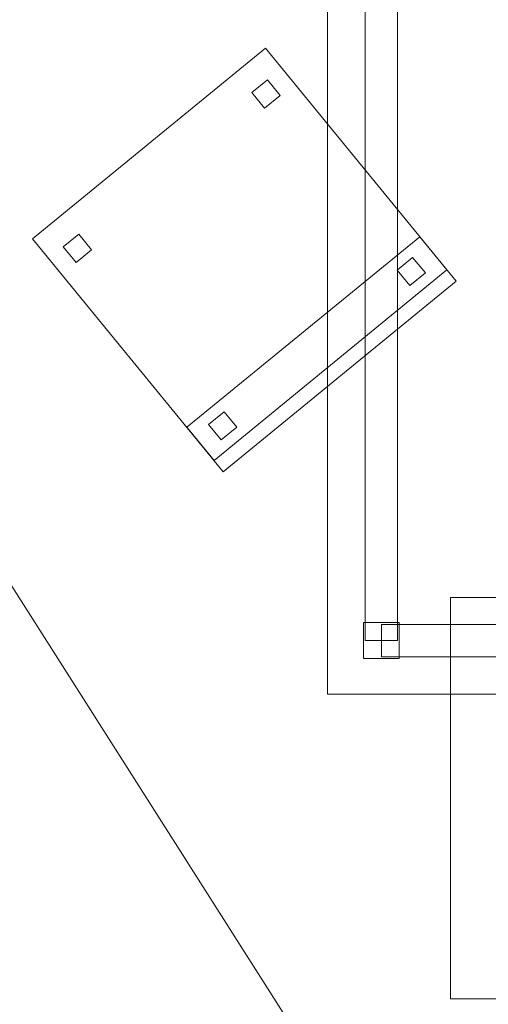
# Model space of a CAD drawing. Header units: millimetres. Extents: x -1675 to 29381, y -3645 to 22555.
# Tile 169 of 256: x 6843 to 7496, y 6676 to 8050. Entities that reach past the tile are written whole.
import ezdxf

# ---------------------------------------------------------------- set-up
doc = ezdxf.new("R2010")
doc.units = ezdxf.units.MM
doc.layers.add('A-GENM-____-OTLN', color=13, linetype='Continuous', lineweight=9)

msp = doc.modelspace()

# ---------------------------------------------------------------- meshes
at = {"layer": 'A-GENM-____-OTLN'}
mesh = msp.add_polyface(dxfattribs=at)
corners = [(4706, 290, 1), (6.8, 0, 1), (407.6, 290, 1), (4706, 390, 1), (5006, 390, 1), (9606, 290, 1), (9306, 390, 1), (9606, 390, 1), (13776, 5670, 1), (13776, 9963.6, 1), (14006, 10130, 1), (5006, 290, 1), (9306, 290, 1), (14006, 0, 1), (13776, 290, 1), (9856, 290, 1), (9306, 5670, 1), (9606, 5670, 1), (9606, 5220, 1), (9306, 5220, 1), (9306, 5670, 1), (256.8, 9170, 1), (6.8, 10130, 1), (256.8, 10130, 1), (256.8, 290, 1), (256.8, 7770, 1), (256.8, 1330, 1), (256.8, 6170, 1), (256.8, 4310, 1), (13776, 10130, 1), (4706, 5220, 1), (5006, 5670, 1), (5006, 5220, 1), (4706, 5670, 1), (256.8, 10130.7, 1), (13776, 10169.3, 1), (6.8, 10170, 1), (256.8, 10170, 1), (14006, 10170, 1), (13776, 10170, 1), (256.8, 10225, 1), (13776, 10470, 1), (14006, 10470, 1), (4706, 11204.6, 1), (5006, 11190, 1), (4706, 11190, 1), (5006, 11270.6, 1), (256.8, 10770, 1)]
mesh.append_faces([[corners[k] for k in face] for face in [(5, 6, 7), (17, 16, 20), (30, 31, 32), (31, 30, 33), (43, 44, 45)]], dxfattribs={"vtx0": -1})
mesh.append_faces([[corners[k] for k in face] for face in [(0, 1, 2), (6, 5, 12), (1, 11, 13), (8, 13, 14), (21, 22, 23), (25, 22, 21), (27, 22, 25), (28, 22, 27), (22, 28, 1), (35, 10, 29), (34, 36, 37), (36, 34, 22), (44, 43, 46)]], dxfattribs={"vtx0": -1, "vtx1": -1})
mesh.append_faces([[corners[k] for k in face] for face in [(11, 1, 0), (13, 12, 5)]], dxfattribs={"vtx0": -1, "vtx1": -1, "vtx2": -1})
mesh.append_faces([[corners[k] for k in face] for face in [(0, 4, 11), (13, 11, 12), (16, 17, 18), (10, 9, 29), (22, 34, 23), (38, 35, 39), (36, 40, 37)]], dxfattribs={"vtx0": -1, "vtx2": -1})
mesh.append_faces([[corners[k] for k in face] for face in [(8, 9, 10), (15, 14, 13), (5, 15, 13), (24, 2, 1), (26, 24, 1), (28, 26, 1), (47, 40, 36)]], dxfattribs={"vtx1": -1, "vtx2": -1})
mesh.append_faces([[corners[k] for k in face] for face in [(0, 3, 4), (18, 19, 16), (39, 41, 42)]], dxfattribs={"vtx2": -1})
mesh = msp.add_polyface(dxfattribs=at)
corners = [(7842.5, 5670, 2949), (5006, 5670, 2949), (5006, 10130, 2949), (4706, 390, 2949), (4706, 290, 2949), (407.6, 290, 2949), (5006, 390, 2949), (4706, 5220, 2949), (5006, 5220, 2949), (256.8, 1330, 2949), (256.8, 290, 2949), (256.8, 9170, 2949), (256.8, 10130, 2949), (256.8, 4310, 2949), (256.8, 7770, 2949), (256.8, 6170, 2949), (4706, 5670, 2949), (5006, 5670, 2949), (256.8, 10130.7, 2949), (5006, 10144.3, 2949), (256.8, 10170, 2949), (5006, 10170, 2949), (6.8, 0, 2949), (5006, 290, 2949), (6.8, 10130, 2949), (6.8, 10170, 2949)]
mesh.append_faces([[corners[k] for k in face] for face in [(24, 13, 22), (25, 18, 24)]], dxfattribs={"vtx0": -1, "vtx1": -1})
mesh.append_faces([[corners[k] for k in face] for face in [(0, 1, 2), (3, 4, 5), (0, 3, 5), (0, 6, 3), (5, 7, 8), (9, 7, 5), (5, 10, 9), (11, 12, 2), (0, 5, 8), (13, 7, 9), (14, 11, 2), (1, 0, 8), (15, 7, 13), (16, 2, 17), (17, 1, 8), (7, 15, 16), (1, 17, 2), (14, 16, 15), (2, 16, 14), (2, 18, 19), (18, 2, 12), (19, 20, 21), (20, 19, 18), (4, 22, 5), (4, 3, 6), (23, 22, 4), (4, 6, 23), (11, 24, 12), (10, 5, 22), (14, 24, 11), (9, 10, 22), (15, 24, 14), (13, 9, 22), (13, 24, 15), (7, 17, 8), (17, 7, 16), (24, 18, 12), (18, 25, 20)]], dxfattribs={"vtx0": -1, "vtx1": -1, "vtx2": -1})
mesh = msp.add_polyface(dxfattribs=at)
corners = [(9306, 6729, 2949), (9306, 5670, 2949), (9306, 5670, 2949), (9306, 5670, 2949), (7842.5, 5670, 2949), (5006, 10130, 2949), (9306, 10130, 2949), (5006, 10144.3, 2949), (9306, 10156.6, 2949), (5006, 10170, 2949), (9606, 5220, 2949), (13776, 290, 2949), (9856, 290, 2949), (9606, 290, 2949), (9606, 390, 2949), (5006, 390, 2949), (9306, 290, 2949), (5006, 290, 2949), (9306, 5220, 2949), (9606, 5670, 2949), (13776, 9963.6, 2949), (13776, 5670, 2949), (9306, 390, 2949), (13776, 10130, 2949), (13776, 10169.3, 2949), (9306, 10170, 2949), (14006, 10130, 2949), (6.8, 0, 2949), (14006, 0, 2949)]
mesh.append_faces([[corners[k] for k in face] for face in [(27, 17, 28)]], dxfattribs={"vtx0": -1, "vtx1": -1})
mesh.append_faces([[corners[k] for k in face] for face in [(4, 0, 2), (5, 6, 0), (0, 4, 5), (6, 7, 8), (7, 6, 5), (9, 8, 7), (10, 11, 12), (12, 13, 14), (15, 16, 17), (18, 4, 3), (19, 1, 0), (0, 20, 21), (10, 12, 14), (16, 15, 22), (19, 0, 21), (10, 14, 22), (10, 19, 21), (4, 22, 15), (22, 4, 18), (11, 10, 21), (22, 18, 10), (20, 6, 23), (6, 20, 0), (23, 8, 24), (8, 23, 6), (25, 24, 8), (13, 22, 14), (21, 20, 26), (22, 13, 16), (21, 28, 11), (28, 17, 16), (12, 11, 28), (28, 16, 13), (13, 12, 28), (3, 19, 10), (10, 18, 3), (26, 20, 23)]], dxfattribs={"vtx0": -1, "vtx1": -1, "vtx2": -1})
mesh.append_faces([[corners[k] for k in face] for face in [(0, 1, 2), (19, 3, 1)]], dxfattribs={"vtx0": -1, "vtx2": -1})
mesh.append_faces([[corners[k] for k in face] for face in [(2, 3, 4)]], dxfattribs={"vtx1": -1, "vtx2": -1})
mesh = msp.add_polyface(dxfattribs=at)
corners = [(14006, 0, -50), (6.8, 10130, -50), (14006, 10130, -50)]
mesh.append_faces([[corners[k] for k in face] for face in [(1, 2, 0)]])
mesh = msp.add_polyface(dxfattribs=at)
corners = [(6.8, 0, -50), (6.8, 10130, -50), (14006, 0, -50)]
mesh.append_faces([[corners[k] for k in face] for face in [(1, 2, 0)]])
mesh = msp.add_polyface(dxfattribs=at)
corners = [(14006, 10130), (6.8, 0), (14006, 0)]
mesh.append_faces([[corners[k] for k in face] for face in [(1, 2, 0)]])
mesh = msp.add_polyface(dxfattribs=at)
corners = [(6.8, 10130), (6.8, 0), (14006, 10130)]
mesh.append_faces([[corners[k] for k in face] for face in [(1, 2, 0)]])
mesh = msp.add_polyface(dxfattribs=at)
corners = [(14006, 0, 2950), (6.8, 10130, 2950), (14006, 10130, 2950)]
mesh.append_faces([[corners[k] for k in face] for face in [(1, 2, 0)]])
mesh = msp.add_polyface(dxfattribs=at)
corners = [(6.8, 0, 2950), (6.8, 10130, 2950), (14006, 0, 2950)]
mesh.append_faces([[corners[k] for k in face] for face in [(1, 2, 0)]])
mesh = msp.add_polyface(dxfattribs=at)
corners = [(14006, 10130, 3000), (6.8, 0, 3000), (14006, 0, 3000)]
mesh.append_faces([[corners[k] for k in face] for face in [(1, 2, 0)]])
mesh = msp.add_polyface(dxfattribs=at)
corners = [(6.8, 10130, 3000), (6.8, 0, 3000), (14006, 10130, 3000)]
mesh.append_faces([[corners[k] for k in face] for face in [(1, 2, 0)]])
mesh = msp.add_polyface(dxfattribs=at)
corners = [(9306, 6729, 1), (9306, 5670, 1), (9306, 5670, 1), (9306, 5670, 1), (7842.5, 5670, 1), (5006, 5670, 1), (5006, 10130, 1), (9306, 10130, 1), (9606, 5220, 1), (13776, 290, 1), (9856, 290, 1), (9606, 290, 1), (9606, 390, 1), (5006, 390, 1), (9306, 290, 1), (5006, 290, 1), (4706, 390, 1), (4706, 290, 1), (407.6, 290, 1), (9306, 5220, 1), (9606, 5670, 1), (13776, 9963.6, 1), (13776, 5670, 1), (9306, 390, 1), (4706, 5220, 1), (5006, 5220, 1), (256.8, 1330, 1), (256.8, 290, 1), (256.8, 9170, 1), (256.8, 10130, 1), (256.8, 4310, 1), (256.8, 7770, 1), (256.8, 6170, 1), (4706, 5670, 1), (5006, 5670, 1), (13776, 10130, 1), (256.8, 10130.7, 1)]
mesh.append_faces([[corners[k] for k in face] for face in [(13, 14, 15)]], dxfattribs={"vtx0": -1})
mesh.append_faces([[corners[k] for k in face] for face in [(19, 4, 3), (14, 13, 23), (9, 8, 22), (30, 24, 26), (32, 24, 30), (33, 6, 34), (34, 5, 25), (24, 32, 33), (31, 33, 32), (21, 7, 35), (36, 6, 29)]], dxfattribs={"vtx0": -1, "vtx1": -1})
mesh.append_faces([[corners[k] for k in face] for face in [(4, 0, 2), (4, 5, 6), (6, 7, 0), (0, 4, 6), (8, 10, 12), (4, 16, 18), (20, 0, 22), (4, 23, 13), (23, 4, 19), (26, 24, 18), (4, 18, 25), (5, 4, 25), (5, 34, 6), (6, 33, 31), (7, 21, 0)]], dxfattribs={"vtx0": -1, "vtx1": -1, "vtx2": -1})
mesh.append_faces([[corners[k] for k in face] for face in [(0, 1, 2), (8, 9, 10), (0, 21, 22), (8, 12, 23), (4, 13, 16), (23, 19, 8), (18, 24, 25)]], dxfattribs={"vtx0": -1, "vtx2": -1})
mesh.append_faces([[corners[k] for k in face] for face in [(2, 3, 4), (20, 1, 0), (8, 20, 22), (28, 29, 6), (31, 28, 6)]], dxfattribs={"vtx1": -1, "vtx2": -1})
mesh.append_faces([[corners[k] for k in face] for face in [(10, 11, 12), (16, 17, 18), (18, 27, 26)]], dxfattribs={"vtx2": -1})
mesh = msp.add_polyface(dxfattribs=at)
corners = [(7272.2, 9705, 710), (7272.2, 7108.8, 710), (7272.2, 7108.8, 750), (7272.2, 9705, 750)]
mesh.append_faces([[corners[k] for k in face] for face in [(0, 1, 2, 3)]])
mesh = msp.add_polyface(dxfattribs=at)
corners = [(7272.2, 7108.8, 750), (8172.2, 7108.8, 750), (8172.2, 9705, 750), (7272.2, 9705, 750)]
mesh.append_faces([[corners[k] for k in face] for face in [(3, 0, 1, 2)]])
mesh = msp.add_polyface(dxfattribs=at)
corners = [(7272.2, 7108.8, 710), (7272.2, 9705, 710), (8172.2, 9705, 710), (8172.2, 7108.8, 710)]
mesh.append_faces([[corners[k] for k in face] for face in [(2, 3, 0, 1)]])
mesh = msp.add_polyface(dxfattribs=at)
corners = [(7324.7, 9630, 640), (7324.7, 7183.8, 640), (7324.7, 7183.8, 710), (7324.7, 9630, 710)]
mesh.append_faces([[corners[k] for k in face] for face in [(3, 0, 1, 2)]])
mesh = msp.add_polyface(dxfattribs=at)
corners = [(7369.7, 7183.8, 640), (7324.7, 7183.8, 640), (7324.7, 9630, 640), (7369.7, 9630, 640)]
mesh.append_faces([[corners[k] for k in face] for face in [(3, 0, 1, 2)]])
mesh = msp.add_polyface(dxfattribs=at)
corners = [(7369.7, 7183.8, 710), (7369.7, 9630, 710), (7324.7, 9630, 710), (7324.7, 7183.8, 710)]
mesh.append_faces([[corners[k] for k in face] for face in [(2, 3, 0, 1)]])
mesh = msp.add_polyface(dxfattribs=at)
corners = [(7369.7, 7183.8, 640), (7369.7, 9630, 640), (7369.7, 9630, 710), (7369.7, 7183.8, 710)]
mesh.append_faces([[corners[k] for k in face] for face in [(1, 2, 3, 0)]])
mesh = msp.add_polyface(dxfattribs=at)
corners = [(7185.5, 8010.5, 417.5), (6860.5, 7744.5, 417.5), (6860.5, 7744.5, 472.5), (7185.5, 8010.5, 472.5)]
mesh.append_faces([[corners[k] for k in face] for face in [(0, 1, 2, 3)]])
mesh = msp.add_polyface(dxfattribs=at)
corners = [(7126.5, 7419.5, 417.5), (6860.5, 7744.5, 417.5), (7185.5, 8010.5, 417.5), (7451.5, 7685.5, 417.5)]
mesh.append_faces([[corners[k] for k in face] for face in [(1, 2, 3, 0)]])
mesh = msp.add_polyface(dxfattribs=at)
corners = [(7126.5, 7419.5, 472.5), (7451.5, 7685.5, 472.5), (7185.5, 8010.5, 472.5), (6860.5, 7744.5, 472.5)]
mesh.append_faces([[corners[k] for k in face] for face in [(3, 0, 1, 2)]])
mesh = msp.add_polyface(dxfattribs=at)
corners = [(7451.5, 7685.5, 417.5), (7185.5, 8010.5, 417.5), (7185.5, 8010.5, 472.5), (7451.5, 7685.5, 472.5)]
mesh.append_faces([[corners[k] for k in face] for face in [(2, 3, 0, 1)]])
mesh = msp.add_polyface(dxfattribs=at)
corners = [(7188.2, 7966.2, 50), (7166.5, 7948.5, 50), (7166.5, 7948.5, 440), (7188.2, 7966.2, 440)]
mesh.append_faces([[corners[k] for k in face] for face in [(0, 1, 2, 3)]])
mesh = msp.add_polyface(dxfattribs=at)
corners = [(7184.3, 7926.8, 50), (7166.5, 7948.5, 50), (7188.2, 7966.2, 50), (7205.9, 7944.5, 50)]
mesh.append_faces([[corners[k] for k in face] for face in [(1, 2, 3, 0)]])
mesh = msp.add_polyface(dxfattribs=at)
corners = [(7184.3, 7926.8, 440), (7205.9, 7944.5, 440), (7188.2, 7966.2, 440), (7166.5, 7948.5, 440)]
mesh.append_faces([[corners[k] for k in face] for face in [(3, 0, 1, 2)]])
mesh = msp.add_polyface(dxfattribs=at)
corners = [(7205.9, 7944.5, 50), (7188.2, 7966.2, 50), (7188.2, 7966.2, 440), (7205.9, 7944.5, 440)]
mesh.append_faces([[corners[k] for k in face] for face in [(1, 2, 3, 0)]])
mesh = msp.add_polyface(dxfattribs=at)
corners = [(7166.5, 7948.5, 50), (7184.3, 7926.8, 50), (7184.3, 7926.8, 440), (7166.5, 7948.5, 440)]
mesh.append_faces([[corners[k] for k in face] for face in [(3, 0, 1, 2)]])
mesh = msp.add_polyface(dxfattribs=at)
corners = [(7184.3, 7926.8, 50), (7205.9, 7944.5, 50), (7205.9, 7944.5, 440), (7184.3, 7926.8, 440)]
mesh.append_faces([[corners[k] for k in face] for face in [(1, 2, 3, 0)]])
mesh = msp.add_polyface(dxfattribs=at)
corners = [(6925.1, 7750.9, 50), (6903.4, 7733.1, 50), (6903.4, 7733.1, 440), (6925.1, 7750.9, 440)]
mesh.append_faces([[corners[k] for k in face] for face in [(0, 1, 2, 3)]])
mesh = msp.add_polyface(dxfattribs=at)
corners = [(6921.1, 7711.5, 50), (6903.4, 7733.1, 50), (6925.1, 7750.9, 50), (6942.8, 7729.2, 50)]
mesh.append_faces([[corners[k] for k in face] for face in [(1, 2, 3, 0)]])
mesh = msp.add_polyface(dxfattribs=at)
corners = [(6921.1, 7711.5, 440), (6942.8, 7729.2, 440), (6925.1, 7750.9, 440), (6903.4, 7733.1, 440)]
mesh.append_faces([[corners[k] for k in face] for face in [(3, 0, 1, 2)]])
mesh = msp.add_polyface(dxfattribs=at)
corners = [(6942.8, 7729.2, 50), (6925.1, 7750.9, 50), (6925.1, 7750.9, 440), (6942.8, 7729.2, 440)]
mesh.append_faces([[corners[k] for k in face] for face in [(1, 2, 3, 0)]])
mesh = msp.add_polyface(dxfattribs=at)
corners = [(6860.5, 7744.5, 417.5), (7126.5, 7419.5, 417.5), (7126.5, 7419.5, 472.5), (6860.5, 7744.5, 472.5)]
mesh.append_faces([[corners[k] for k in face] for face in [(0, 1, 2, 3)]])
mesh = msp.add_polyface(dxfattribs=at)
corners = [(7400.8, 7747.4, 460), (7075.8, 7481.4, 460), (7075.8, 7481.4, 860), (7400.8, 7747.4, 860)]
mesh.append_faces([[corners[k] for k in face] for face in [(0, 1, 2, 3)]])
mesh = msp.add_polyface(dxfattribs=at)
corners = [(7113.8, 7435, 460), (7075.8, 7481.4, 460), (7400.8, 7747.4, 460), (7438.8, 7701, 460)]
mesh.append_faces([[corners[k] for k in face] for face in [(2, 3, 0, 1)]])
mesh = msp.add_polyface(dxfattribs=at)
corners = [(7113.8, 7435, 860), (7438.8, 7701, 860), (7400.8, 7747.4, 860), (7075.8, 7481.4, 860)]
mesh.append_faces([[corners[k] for k in face] for face in [(2, 3, 0, 1)]])
mesh = msp.add_polyface(dxfattribs=at)
corners = [(7438.8, 7701, 460), (7400.8, 7747.4, 460), (7400.8, 7747.4, 860), (7438.8, 7701, 860)]
mesh.append_faces([[corners[k] for k in face] for face in [(2, 3, 0, 1)]])
mesh = msp.add_polyface(dxfattribs=at)
corners = [(6903.4, 7733.1, 50), (6921.1, 7711.5, 50), (6921.1, 7711.5, 440), (6903.4, 7733.1, 440)]
mesh.append_faces([[corners[k] for k in face] for face in [(0, 1, 2, 3)]])
mesh = msp.add_polyface(dxfattribs=at)
corners = [(6921.1, 7711.5, 50), (6942.8, 7729.2, 50), (6942.8, 7729.2, 440), (6921.1, 7711.5, 440)]
mesh.append_faces([[corners[k] for k in face] for face in [(2, 3, 0, 1)]])
mesh = msp.add_polyface(dxfattribs=at)
corners = [(7390.9, 7718.5, 50), (7369.2, 7700.8, 50), (7369.2, 7700.8, 440), (7390.9, 7718.5, 440)]
mesh.append_faces([[corners[k] for k in face] for face in [(3, 0, 1, 2)]])
mesh = msp.add_polyface(dxfattribs=at)
corners = [(7386.9, 7679.1, 50), (7369.2, 7700.8, 50), (7390.9, 7718.5, 50), (7408.6, 7696.9, 50)]
mesh.append_faces([[corners[k] for k in face] for face in [(1, 2, 3, 0)]])
mesh = msp.add_polyface(dxfattribs=at)
corners = [(7386.9, 7679.1, 440), (7408.6, 7696.9, 440), (7390.9, 7718.5, 440), (7369.2, 7700.8, 440)]
mesh.append_faces([[corners[k] for k in face] for face in [(3, 0, 1, 2)]])
mesh = msp.add_polyface(dxfattribs=at)
corners = [(7408.6, 7696.9, 50), (7390.9, 7718.5, 50), (7390.9, 7718.5, 440), (7408.6, 7696.9, 440)]
mesh.append_faces([[corners[k] for k in face] for face in [(2, 3, 0, 1)]])
mesh = msp.add_polyface(dxfattribs=at)
corners = [(7113.8, 7435, 460), (7438.8, 7701, 460), (7438.8, 7701, 860), (7113.8, 7435, 860)]
mesh.append_faces([[corners[k] for k in face] for face in [(2, 3, 0, 1)]])
mesh = msp.add_polyface(dxfattribs=at)
corners = [(7369.2, 7700.8, 50), (7386.9, 7679.1, 50), (7386.9, 7679.1, 440), (7369.2, 7700.8, 440)]
mesh.append_faces([[corners[k] for k in face] for face in [(0, 1, 2, 3)]])
mesh = msp.add_polyface(dxfattribs=at)
corners = [(7386.9, 7679.1, 50), (7408.6, 7696.9, 50), (7408.6, 7696.9, 440), (7386.9, 7679.1, 440)]
mesh.append_faces([[corners[k] for k in face] for face in [(2, 3, 0, 1)]])
mesh = msp.add_polyface(dxfattribs=at)
corners = [(7126.5, 7419.5, 417.5), (7451.5, 7685.5, 417.5), (7451.5, 7685.5, 472.5), (7126.5, 7419.5, 472.5)]
mesh.append_faces([[corners[k] for k in face] for face in [(2, 3, 0, 1)]])
mesh = msp.add_polyface(dxfattribs=at)
corners = [(7127.7, 7503.2, 50), (7106.1, 7485.5, 50), (7106.1, 7485.5, 440), (7127.7, 7503.2, 440)]
mesh.append_faces([[corners[k] for k in face] for face in [(3, 0, 1, 2)]])
mesh = msp.add_polyface(dxfattribs=at)
corners = [(7123.8, 7463.8, 50), (7106.1, 7485.5, 50), (7127.7, 7503.2, 50), (7145.5, 7481.5, 50)]
mesh.append_faces([[corners[k] for k in face] for face in [(1, 2, 3, 0)]])
mesh = msp.add_polyface(dxfattribs=at)
corners = [(7123.8, 7463.8, 440), (7145.5, 7481.5, 440), (7127.7, 7503.2, 440), (7106.1, 7485.5, 440)]
mesh.append_faces([[corners[k] for k in face] for face in [(2, 3, 0, 1)]])
mesh = msp.add_polyface(dxfattribs=at)
corners = [(7145.5, 7481.5, 50), (7127.7, 7503.2, 50), (7127.7, 7503.2, 440), (7145.5, 7481.5, 440)]
mesh.append_faces([[corners[k] for k in face] for face in [(2, 3, 0, 1)]])
mesh = msp.add_polyface(dxfattribs=at)
corners = [(7075.8, 7481.4, 460), (7113.8, 7435, 460), (7113.8, 7435, 860), (7075.8, 7481.4, 860)]
mesh.append_faces([[corners[k] for k in face] for face in [(0, 1, 2, 3)]])
mesh = msp.add_polyface(dxfattribs=at)
corners = [(7106.1, 7485.5, 50), (7123.8, 7463.8, 50), (7123.8, 7463.8, 440), (7106.1, 7485.5, 440)]
mesh.append_faces([[corners[k] for k in face] for face in [(0, 1, 2, 3)]])
mesh = msp.add_polyface(dxfattribs=at)
corners = [(7123.8, 7463.8, 50), (7145.5, 7481.5, 50), (7145.5, 7481.5, 440), (7123.8, 7463.8, 440)]
mesh.append_faces([[corners[k] for k in face] for face in [(2, 3, 0, 1)]])
mesh = msp.add_polyface(dxfattribs=at)
corners = [(7443.6, 7243.8, 2910), (7443.6, 6683.8, 2910), (7443.6, 6683.8, 2950), (7443.6, 7243.8, 2950)]
mesh.append_faces([[corners[k] for k in face] for face in [(0, 1, 2, 3)]])
mesh = msp.add_polyface(dxfattribs=at)
corners = [(8003.6, 7243.8, 2910), (7443.6, 7243.8, 2910), (7443.6, 7243.8, 2950), (8003.6, 7243.8, 2950)]
mesh.append_faces([[corners[k] for k in face] for face in [(0, 1, 2, 3)]])
mesh = msp.add_polyface(dxfattribs=at)
corners = [(7443.6, 6683.8, 2950), (8003.6, 6683.8, 2950), (8003.6, 7243.8, 2950), (7443.6, 7243.8, 2950)]
mesh.append_faces([[corners[k] for k in face] for face in [(3, 0, 1, 2)]])
mesh = msp.add_polyface(dxfattribs=at)
corners = [(7443.6, 6683.8, 2910), (7443.6, 7243.8, 2910), (8003.6, 7243.8, 2910), (8003.6, 6683.8, 2910)]
mesh.append_faces([[corners[k] for k in face] for face in [(2, 3, 0, 1)]])
mesh = msp.add_polyface(dxfattribs=at)
corners = [(7322.2, 7208.8, 50), (7322.2, 7158.8, 50), (7322.2, 7158.8, 710), (7322.2, 7208.8, 710)]
mesh.append_faces([[corners[k] for k in face] for face in [(0, 1, 2, 3)]])
mesh = msp.add_polyface(dxfattribs=at)
corners = [(7372.2, 7208.8, 50), (7322.2, 7208.8, 50), (7322.2, 7208.8, 710), (7372.2, 7208.8, 710)]
mesh.append_faces([[corners[k] for k in face] for face in [(3, 0, 1, 2)]])
mesh = msp.add_polyface(dxfattribs=at)
corners = [(7322.2, 7158.8, 50), (7322.2, 7208.8, 50), (7372.2, 7208.8, 50), (7372.2, 7158.8, 50)]
mesh.append_faces([[corners[k] for k in face] for face in [(1, 2, 3, 0)]])
mesh = msp.add_polyface(dxfattribs=at)
corners = [(7322.2, 7158.8, 710), (7372.2, 7158.8, 710), (7372.2, 7208.8, 710), (7322.2, 7208.8, 710)]
mesh.append_faces([[corners[k] for k in face] for face in [(2, 3, 0, 1)]])
mesh = msp.add_polyface(dxfattribs=at)
corners = [(7347.2, 7206.3, 640), (7347.2, 7161.3, 640), (7347.2, 7161.3, 710), (7347.2, 7206.3, 710)]
mesh.append_faces([[corners[k] for k in face] for face in [(0, 1, 2, 3)]])
mesh = msp.add_polyface(dxfattribs=at)
corners = [(8097.2, 7206.3, 640), (7347.2, 7206.3, 640), (7347.2, 7206.3, 710), (8097.2, 7206.3, 710)]
mesh.append_faces([[corners[k] for k in face] for face in [(0, 1, 2, 3)]])
mesh = msp.add_polyface(dxfattribs=at)
corners = [(7347.2, 7161.3, 640), (7347.2, 7206.3, 640), (8097.2, 7206.3, 640), (8097.2, 7161.3, 640)]
mesh.append_faces([[corners[k] for k in face] for face in [(2, 3, 0, 1)]])
mesh = msp.add_polyface(dxfattribs=at)
corners = [(7347.2, 7161.3, 710), (8097.2, 7161.3, 710), (8097.2, 7206.3, 710), (7347.2, 7206.3, 710)]
mesh.append_faces([[corners[k] for k in face] for face in [(3, 0, 1, 2)]])
mesh = msp.add_polyface(dxfattribs=at)
corners = [(7372.2, 7158.8, 50), (7372.2, 7208.8, 50), (7372.2, 7208.8, 710), (7372.2, 7158.8, 710)]
mesh.append_faces([[corners[k] for k in face] for face in [(2, 3, 0, 1)]])
mesh = msp.add_polyface(dxfattribs=at)
corners = [(7324.7, 7183.8, 640), (7369.7, 7183.8, 640), (7369.7, 7183.8, 710), (7324.7, 7183.8, 710)]
mesh.append_faces([[corners[k] for k in face] for face in [(1, 2, 3, 0)]])
mesh = msp.add_polyface(dxfattribs=at)
corners = [(7347.2, 7161.3, 640), (8097.2, 7161.3, 640), (8097.2, 7161.3, 710), (7347.2, 7161.3, 710)]
mesh.append_faces([[corners[k] for k in face] for face in [(2, 3, 0, 1)]])
mesh = msp.add_polyface(dxfattribs=at)
corners = [(7322.2, 7158.8, 50), (7372.2, 7158.8, 50), (7372.2, 7158.8, 710), (7322.2, 7158.8, 710)]
mesh.append_faces([[corners[k] for k in face] for face in [(1, 2, 3, 0)]])
mesh = msp.add_polyface(dxfattribs=at)
corners = [(7272.2, 7108.8, 710), (8172.2, 7108.8, 710), (8172.2, 7108.8, 750), (7272.2, 7108.8, 750)]
mesh.append_faces([[corners[k] for k in face] for face in [(1, 2, 3, 0)]])
mesh = msp.add_polyface(dxfattribs=at)
corners = [(7443.6, 6683.8, 2910), (8003.6, 6683.8, 2910), (8003.6, 6683.8, 2950), (7443.6, 6683.8, 2950)]
mesh.append_faces([[corners[k] for k in face] for face in [(2, 3, 0, 1)]])

doc.saveas('drawing.dxf')
